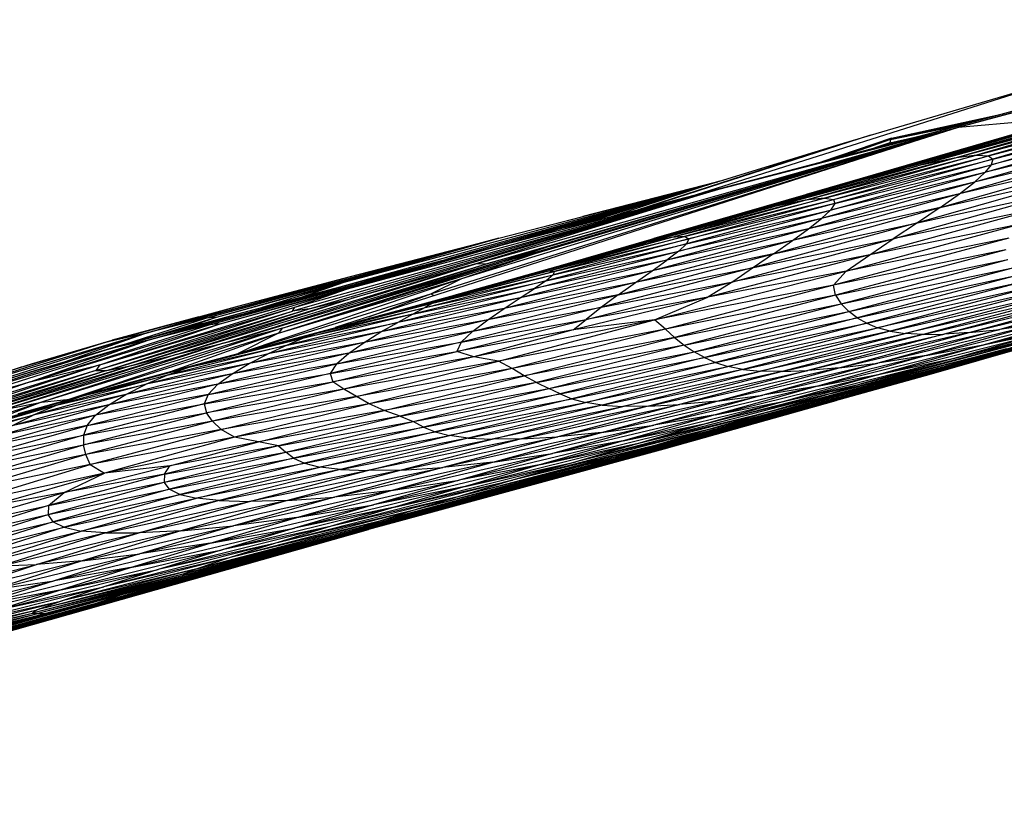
# Paper-space layout '_Izquierda' of a CAD drawing. Header units: millimetres. Extents: x -138 to 1808, y -70 to 65.
# Tile 4 of 21: x -104 to -66, y -69 to -38. Entities that reach past the tile are written whole.
import ezdxf

# ---------------------------------------------------------------- set-up
doc = ezdxf.new("R2010")
doc.units = ezdxf.units.MM

psp = doc.layouts.new('_Izquierda')

# ---------------------------------------------------------------- linework, layer by layer
at = {"color": 7, "linetype": 'Continuous', "lineweight": 25}
for p, q in [((-67.71, -42.104), (-52.537, -37.919)), ((-67.566, -42.006), (-52.537, -37.919)), ((-67.71, -42.104), (-53.085, -38.111)), ((-68.356, -43.202), (-56.958, -39.945)), ((-77.904, -44.72), (-63.928, -40.289)), ((-71.137, -42.404), (-63.928, -40.289)), ((-59.645, -40.675), (-73.641, -44.721)), ((-72.014, -52.53), (-30.799, -40.75)), ((-71.999, -52.507), (-30.907, -40.772)), ((-71.281, -52.338), (-30.693, -40.728)), ((-30.605, -40.71), (-70.679, -52.18)), ((-70.211, -52.059), (-30.525, -40.694)), ((-70.136, -51.964), (-30.972, -40.785)), ((-69.846, -51.969), (-30.443, -40.678)), ((-69.606, -51.916), (-30.344, -40.657)), ((-68.764, -51.697), (-30.212, -40.631)), ((-68.356, -43.202), (-59.645, -40.675)), ((-68.015, -51.35), (-31.031, -40.797)), ((-30.202, -40.629), (-67.181, -51.244)), ((-67.885, -43.301), (-60.517, -41.313)), ((-60.517, -41.313), (-67.017, -43.185)), ((-67.017, -43.185), (-60.032, -41.332)), ((-60.032, -41.332), (-66.551, -43.209)), ((-63.208, -41.694), (-73.641, -44.721)), ((-71.477, -44.149), (-62.8, -41.727)), ((-70.324, -42.531), (-65.989, -41.577)), ((-61.386, -41.429), (-69.303, -43.6)), ((-62.8, -41.727), (-69.303, -43.6)), ((-67.885, -43.301), (-61.386, -41.429)), ((-67.71, -42.104), (-63.208, -41.694)), ((-66.551, -43.209), (-59.842, -41.452)), ((-66.443, -43.566), (-59.861, -41.656)), ((-59.842, -41.452), (-66.384, -43.343)), ((-66.384, -43.343), (-59.861, -41.656)), ((-67.71, -42.104), (-91.975, -49.897)), ((-88.249, -48.587), (-67.71, -42.104)), ((-87.044, -47.985), (-67.71, -42.104)), ((-86.494, -47.417), (-67.71, -42.104)), ((-86.123, -47.434), (-67.71, -42.104)), ((-85.391, -47.327), (-67.71, -42.104)), ((-84.194, -47.016), (-67.71, -42.104)), ((-83.704, -46.758), (-67.71, -42.104)), ((-77.044, -44.507), (-67.566, -42.006)), ((-77.044, -44.507), (-67.71, -42.104)), ((-75.05, -43.979), (-67.566, -42.006)), ((-70.366, -42.574), (-67.036, -41.862)), ((-70.366, -42.574), (-67.645, -42.027)), ((-70.324, -42.531), (-66.734, -41.78)), ((-67.71, -42.104), (-67.566, -42.006)), ((-60.029, -41.932), (-66.687, -43.867)), ((-60.029, -41.932), (-66.443, -43.566)), ((-71.137, -42.404), (-79.93, -45.246)), ((-74.723, -45.041), (-64.997, -42.28)), ((-72.321, -42.762), (-71.137, -42.404)), ((-71.477, -44.149), (-64.997, -42.28)), ((-70.381, -42.705), (-69.418, -42.494)), ((-68.356, -43.202), (-64.997, -42.28)), ((-60.33, -42.278), (-67.096, -44.243)), ((-60.33, -42.278), (-66.687, -43.867)), ((-80.212, -45.32), (-72.321, -42.762)), ((-77.017, -44.202), (-72.321, -42.762)), ((-70.324, -42.531), (-73.037, -43.449)), ((-70.324, -42.531), (-72.889, -43.409)), ((-70.366, -42.574), (-72.646, -43.345)), ((-70.366, -42.574), (-72.2, -43.228)), ((-70.381, -42.705), (-70.969, -42.903)), ((-70.381, -42.705), (-70.827, -42.866)), ((-70.381, -42.705), (-70.384, -42.749)), ((-70.381, -42.705), (-69.683, -42.564)), ((-70.366, -42.574), (-70.381, -42.705)), ((-70.324, -42.531), (-70.366, -42.574)), ((-60.785, -42.702), (-67.673, -44.696)), ((-60.785, -42.702), (-67.096, -44.243)), ((-68.356, -43.202), (-79.564, -46.432)), ((-74.723, -45.041), (-68.356, -43.202)), ((-73.677, -44.94), (-67.017, -43.185)), ((-68.356, -43.202), (-73.641, -44.721)), ((-67.017, -43.185), (-72.934, -44.856)), ((-72.934, -44.856), (-66.551, -43.209)), ((-72.58, -44.908), (-66.551, -43.209)), ((-68.422, -45.226), (-61.457, -43.225)), ((-67.017, -43.185), (-67.885, -43.301)), ((-61.457, -43.225), (-67.673, -44.696)), ((-67.017, -43.185), (-66.551, -43.209)), ((-66.551, -43.209), (-66.384, -43.343)), ((-76.848, -45.685), (-69.303, -43.6)), ((-67.885, -43.301), (-74.928, -45.2)), ((-69.303, -43.6), (-74.928, -45.2)), ((-73.677, -44.94), (-67.885, -43.301)), ((-72.691, -45.322), (-66.443, -43.566)), ((-72.58, -44.908), (-66.384, -43.343)), ((-66.384, -43.343), (-72.521, -45.07)), ((-72.521, -45.07), (-66.443, -43.566)), ((-71.477, -44.149), (-69.303, -43.6)), ((-67.885, -43.301), (-69.303, -43.6)), ((-66.443, -43.566), (-66.687, -43.867)), ((-66.384, -43.343), (-66.443, -43.566)), ((-82.196, -45.835), (-75.05, -43.979)), ((-77.044, -44.507), (-75.05, -43.979)), ((-66.687, -43.867), (-73.043, -45.651)), ((-66.687, -43.867), (-72.691, -45.322)), ((-62.397, -43.86), (-69.315, -45.821)), ((-68.422, -45.226), (-62.397, -43.86)), ((-67.096, -44.243), (-66.687, -43.867)), ((-91.691, -48.289), (-77.182, -44.248)), ((-91.623, -48.125), (-77.182, -44.248)), ((-77.182, -44.248), (-87.668, -47.248)), ((-85.778, -46.759), (-77.182, -44.248)), ((-85.6, -46.419), (-77.182, -44.248)), ((-84.545, -46.441), (-77.182, -44.248)), ((-77.182, -44.248), (-83.047, -46.054)), ((-82.334, -45.576), (-76.871, -44.158)), ((-77.182, -44.248), (-82.334, -45.576)), ((-77.017, -44.202), (-81.887, -45.726)), ((-77.017, -44.202), (-81.235, -45.585)), ((-79.655, -46.461), (-71.477, -44.149)), ((-77.182, -44.248), (-77.072, -44.219)), ((-77.182, -44.248), (-77.07, -44.219)), ((-77.182, -44.248), (-77.085, -44.223)), ((-76.848, -45.685), (-71.477, -44.149)), ((-74.723, -45.041), (-71.477, -44.149)), ((-67.096, -44.243), (-73.548, -46.049)), ((-67.096, -44.243), (-73.043, -45.651)), ((-67.673, -44.696), (-67.096, -44.243)), ((-77.044, -44.507), (-93.628, -49.251)), ((-93.535, -49.099), (-77.044, -44.507)), ((-92.987, -49.164), (-77.044, -44.507)), ((-91.485, -48.384), (-77.044, -44.507)), ((-91.349, -48.767), (-77.044, -44.507)), ((-77.044, -44.507), (-86.494, -47.417)), ((-85.462, -46.678), (-77.044, -44.507)), ((-77.044, -44.507), (-82.196, -45.835)), ((-79.564, -46.432), (-73.641, -44.721)), ((-67.673, -44.696), (-74.18, -46.509)), ((-67.673, -44.696), (-73.548, -46.049)), ((-70.26, -46.445), (-63.562, -44.577)), ((-69.315, -45.821), (-63.562, -44.577)), ((-68.422, -45.226), (-67.673, -44.696)), ((-81.44, -46.987), (-74.928, -45.2)), ((-73.677, -44.94), (-79.894, -46.592)), ((-74.928, -45.2), (-79.894, -46.592)), ((-79.655, -46.461), (-74.723, -45.041)), ((-74.723, -45.041), (-79.564, -46.432)), ((-78.914, -46.393), (-72.934, -44.856)), ((-78.914, -46.393), (-73.677, -44.94)), ((-72.934, -44.856), (-78.383, -46.355)), ((-78.383, -46.355), (-72.58, -44.908)), ((-72.521, -45.07), (-78.299, -46.643)), ((-78.205, -46.447), (-72.58, -44.908)), ((-72.521, -45.07), (-78.205, -46.447)), ((-76.848, -45.685), (-74.928, -45.2)), ((-73.677, -44.94), (-74.928, -45.2)), ((-72.934, -44.856), (-73.677, -44.94)), ((-72.934, -44.856), (-72.58, -44.908)), ((-72.521, -45.07), (-72.691, -45.322)), ((-72.58, -44.908), (-72.521, -45.07)), ((-85.6, -46.419), (-82.334, -45.576)), ((-78.603, -46.925), (-72.691, -45.322)), ((-78.299, -46.643), (-72.691, -45.322)), ((-74.911, -47.02), (-68.422, -45.226)), ((-68.422, -45.226), (-74.18, -46.509)), ((-72.691, -45.322), (-73.043, -45.651)), ((-64.655, -45.28), (-71.167, -47.066)), ((-64.655, -45.28), (-70.26, -46.445)), ((-68.422, -45.226), (-69.315, -45.821)), ((-85.462, -46.678), (-82.196, -45.835)), ((-83.691, -47.619), (-76.848, -45.685)), ((-81.887, -45.726), (-82.403, -45.888)), ((-81.887, -45.726), (-82.281, -45.857)), ((-81.44, -46.987), (-76.848, -45.685)), ((-79.655, -46.461), (-76.848, -45.685)), ((-73.043, -45.651), (-79.064, -47.276)), ((-73.043, -45.651), (-78.603, -46.925)), ((-69.315, -45.821), (-75.695, -47.563)), ((-74.911, -47.02), (-69.315, -45.821)), ((-73.548, -46.049), (-73.043, -45.651)), ((-72.087, -47.698), (-65.374, -45.888)), ((-65.374, -45.888), (-71.167, -47.066)), ((-69.315, -45.821), (-70.26, -46.445)), ((-83.711, -47.697), (-78.383, -46.355)), ((-78.383, -46.355), (-83.446, -47.71)), ((-73.548, -46.049), (-79.639, -47.685)), ((-73.548, -46.049), (-79.064, -47.276)), ((-78.383, -46.355), (-78.914, -46.393)), ((-78.383, -46.355), (-78.205, -46.447)), ((-74.18, -46.509), (-73.548, -46.049)), ((-85.6, -46.419), (-99.383, -50.125)), ((-85.462, -46.678), (-99.245, -50.384)), ((-97.005, -49.533), (-85.6, -46.419)), ((-96.867, -49.792), (-85.462, -46.678)), ((-96.582, -49.495), (-85.6, -46.419)), ((-96.444, -49.754), (-85.462, -46.678)), ((-91.623, -48.125), (-85.6, -46.419)), ((-91.485, -48.384), (-85.462, -46.678)), ((-91.372, -47.91), (-85.6, -46.419)), ((-91.235, -48.169), (-85.462, -46.678)), ((-85.475, -48.121), (-79.894, -46.592)), ((-78.914, -46.393), (-84.36, -47.826)), ((-79.894, -46.592), (-84.36, -47.826)), ((-78.299, -46.643), (-83.764, -48.071)), ((-83.711, -47.697), (-78.914, -46.393)), ((-83.691, -47.619), (-79.655, -46.461)), ((-78.205, -46.447), (-83.488, -47.842)), ((-83.488, -47.842), (-78.299, -46.643)), ((-83.446, -47.71), (-78.205, -46.447)), ((-81.44, -46.987), (-79.894, -46.592)), ((-80.838, -46.801), (-79.564, -46.432)), ((-74.18, -46.509), (-80.286, -48.137)), ((-78.914, -46.393), (-79.894, -46.592)), ((-74.18, -46.509), (-79.639, -47.685)), ((-78.299, -46.643), (-78.603, -46.925)), ((-78.205, -46.447), (-78.299, -46.643)), ((-76.502, -48.12), (-70.26, -46.445)), ((-75.695, -47.563), (-70.26, -46.445)), ((-74.911, -47.02), (-74.18, -46.509)), ((-65.756, -46.414), (-72.582, -48.242)), ((-65.756, -46.414), (-72.087, -47.698)), ((-71.167, -47.066), (-70.26, -46.445)), ((-94.169, -50.117), (-84.194, -47.016)), ((-94.033, -49.918), (-83.704, -46.758)), ((-87.044, -47.985), (-84.194, -47.016)), ((-83.704, -46.758), (-86.123, -47.434)), ((-85.475, -48.121), (-81.44, -46.987)), ((-85.391, -47.327), (-83.704, -46.758)), ((-84.194, -47.016), (-85.391, -47.327)), ((-84.212, -48.377), (-78.603, -46.925)), ((-83.764, -48.071), (-78.603, -46.925)), ((-83.691, -47.619), (-81.44, -46.987)), ((-80.958, -48.616), (-74.911, -47.02)), ((-74.911, -47.02), (-80.286, -48.137)), ((-78.603, -46.925), (-79.064, -47.276)), ((-71.167, -47.066), (-77.471, -48.716)), ((-71.167, -47.066), (-76.502, -48.12)), ((-74.911, -47.02), (-75.695, -47.563)), ((-65.875, -46.866), (-72.582, -48.242)), ((-65.875, -46.866), (-72.501, -48.64)), ((-72.087, -47.698), (-71.167, -47.066)), ((-98.106, -50.93), (-86.494, -47.417)), ((-96.28, -50.486), (-86.494, -47.417)), ((-96.28, -50.486), (-86.123, -47.434)), ((-94.169, -50.117), (-85.391, -47.327)), ((-94.033, -49.918), (-85.391, -47.327)), ((-94.033, -49.918), (-86.123, -47.434)), ((-86.494, -47.417), (-91.349, -48.767)), ((-86.123, -47.434), (-86.494, -47.417)), ((-79.064, -47.276), (-84.774, -48.742)), ((-79.064, -47.276), (-84.212, -48.377)), ((-79.639, -47.685), (-79.064, -47.276)), ((-72.501, -48.64), (-65.789, -47.243)), ((-72.276, -48.975), (-65.789, -47.243)), ((-88.469, -49.114), (-83.488, -47.842)), ((-83.711, -47.697), (-88.434, -48.94)), ((-84.36, -47.826), (-88.434, -48.94)), ((-83.446, -47.71), (-88.183, -48.946)), ((-88.183, -48.946), (-83.488, -47.842)), ((-88.149, -48.883), (-83.711, -47.697)), ((-88.149, -48.883), (-83.446, -47.71)), ((-85.475, -48.121), (-84.36, -47.826)), ((-79.639, -47.685), (-85.398, -49.152)), ((-79.639, -47.685), (-84.774, -48.742)), ((-83.711, -47.697), (-84.36, -47.826)), ((-83.879, -47.672), (-83.691, -47.619)), ((-83.488, -47.842), (-83.764, -48.071)), ((-83.446, -47.71), (-83.711, -47.697)), ((-83.446, -47.71), (-83.488, -47.842)), ((-75.695, -47.563), (-81.608, -49.104)), ((-80.958, -48.616), (-75.695, -47.563)), ((-80.286, -48.137), (-79.639, -47.685)), ((-79.548, -49.598), (-72.087, -47.698)), ((-72.087, -47.698), (-77.471, -48.716)), ((-75.695, -47.563), (-76.502, -48.12)), ((-72.582, -48.242), (-72.087, -47.698)), ((-72.276, -48.975), (-65.602, -47.565)), ((-71.986, -49.265), (-65.602, -47.565)), ((-71.986, -49.265), (-65.355, -47.843)), ((-65.355, -47.843), (-71.655, -49.515)), ((-99.383, -50.125), (-91.372, -47.91)), ((-99.245, -50.384), (-91.235, -48.169)), ((-96.582, -49.495), (-91.623, -48.125)), ((-95.703, -49.044), (-91.372, -47.91)), ((-95.618, -50.869), (-87.044, -47.985)), ((-95.565, -49.303), (-91.235, -48.169)), ((-94.797, -49.102), (-91.623, -48.125)), ((-94.169, -50.117), (-87.044, -47.985)), ((-93.294, -48.708), (-91.623, -48.125)), ((-83.764, -48.071), (-88.942, -49.369)), ((-88.469, -49.114), (-83.764, -48.071)), ((-88.249, -48.587), (-87.044, -47.985)), ((-87.338, -48.64), (-85.475, -48.121)), ((-80.286, -48.137), (-86.03, -49.588)), ((-80.286, -48.137), (-85.398, -49.152)), ((-83.764, -48.071), (-84.212, -48.377)), ((-82.202, -49.577), (-76.502, -48.12)), ((-81.608, -49.104), (-76.502, -48.12)), ((-80.958, -48.616), (-80.286, -48.137)), ((-72.582, -48.242), (-79.548, -49.598)), ((-72.582, -48.242), (-79.112, -49.959)), ((-76.502, -48.12), (-77.471, -48.716)), ((-72.501, -48.64), (-72.582, -48.242)), ((-71.655, -49.515), (-65.062, -48.08)), ((-65.062, -48.08), (-71.286, -49.729)), ((-101.126, -51.35), (-91.485, -48.384)), ((-96.444, -49.754), (-91.485, -48.384)), ((-95.509, -50.84), (-88.249, -48.587)), ((-93.535, -49.099), (-91.485, -48.384)), ((-90.66, -49.475), (-88.249, -48.587)), ((-84.212, -48.377), (-89.536, -49.692)), ((-88.942, -49.369), (-84.212, -48.377)), ((-88.126, -48.661), (-88.249, -48.587)), ((-86.611, -50.032), (-80.958, -48.616)), ((-80.958, -48.616), (-86.03, -49.588)), ((-84.774, -48.742), (-84.212, -48.377)), ((-80.958, -48.616), (-81.608, -49.104)), ((-72.501, -48.64), (-79.112, -49.959)), ((-72.501, -48.64), (-78.761, -50.285)), ((-72.501, -48.64), (-72.276, -48.975)), ((-71.286, -49.729), (-64.72, -48.277)), ((-70.866, -49.904), (-64.72, -48.277)), ((-64.318, -48.432), (-70.866, -49.904)), ((-64.318, -48.432), (-70.375, -50.035)), ((-70.375, -50.035), (-63.841, -48.542)), ((-69.791, -50.121), (-63.841, -48.542)), ((-63.276, -48.608), (-69.791, -50.121)), ((-63.276, -48.608), (-69.095, -50.159)), ((-69.095, -50.159), (-62.617, -48.629)), ((-61.858, -48.609), (-68.272, -50.148)), ((-62.617, -48.629), (-68.272, -50.148)), ((-67.296, -50.087), (-60.982, -48.549)), ((-67.296, -50.087), (-61.858, -48.609)), ((-59.919, -48.433), (-66.112, -49.965)), ((-60.982, -48.549), (-66.112, -49.965)), ((-99.888, -51.368), (-91.349, -48.767)), ((-98.106, -50.93), (-91.349, -48.767)), ((-92.987, -49.164), (-91.349, -48.767)), ((-88.183, -48.946), (-92.629, -50.093)), ((-92.281, -49.978), (-88.149, -48.883)), ((-92.281, -49.978), (-88.183, -48.946)), ((-88.434, -48.94), (-91.165, -49.682)), ((-84.774, -48.742), (-90.191, -50.065)), ((-84.774, -48.742), (-89.536, -49.692)), ((-88.183, -48.946), (-88.469, -49.114)), ((-88.149, -48.883), (-88.434, -48.94)), ((-88.183, -48.946), (-88.149, -48.883)), ((-85.398, -49.152), (-84.774, -48.742)), ((-77.471, -48.716), (-82.71, -49.988)), ((-77.471, -48.716), (-82.202, -49.577)), ((-79.548, -49.598), (-77.471, -48.716)), ((-78.761, -50.285), (-72.276, -48.975)), ((-78.394, -50.577), (-72.276, -48.975)), ((-72.276, -48.975), (-71.986, -49.265)), ((-66.624, -50.543), (-59.303, -48.682)), ((-101.285, -51.569), (-93.535, -49.099)), ((-101.285, -51.569), (-93.628, -49.251)), ((-101.126, -51.35), (-93.535, -49.099)), ((-100.984, -50.49), (-95.703, -49.044)), ((-100.856, -51.559), (-92.987, -49.164)), ((-100.856, -51.559), (-93.628, -49.251)), ((-100.846, -50.748), (-95.565, -49.303)), ((-99.888, -51.368), (-92.987, -49.164)), ((-99.383, -50.125), (-95.703, -49.044)), ((-99.245, -50.384), (-95.565, -49.303)), ((-88.942, -49.369), (-93.844, -50.574)), ((-93.628, -49.251), (-93.535, -49.099)), ((-92.987, -49.164), (-93.628, -49.251)), ((-93.172, -50.296), (-88.469, -49.114)), ((-88.942, -49.369), (-93.172, -50.296)), ((-92.629, -50.093), (-88.469, -49.114)), ((-85.398, -49.152), (-90.846, -50.47)), ((-85.398, -49.152), (-90.191, -50.065)), ((-88.942, -49.369), (-89.536, -49.692)), ((-88.469, -49.114), (-88.942, -49.369)), ((-81.608, -49.104), (-87.066, -50.46)), ((-86.611, -50.032), (-81.608, -49.104)), ((-86.03, -49.588), (-85.398, -49.152)), ((-81.608, -49.104), (-82.202, -49.577)), ((-78.394, -50.577), (-71.986, -49.265)), ((-78.004, -50.835), (-71.986, -49.265)), ((-71.655, -49.515), (-71.986, -49.265)), ((-68.979, -50.984), (-62.466, -49.357)), ((-67.755, -51.053), (-60.158, -49.081)), ((-62.466, -49.357), (-66.624, -50.543)), ((-103.833, -52.003), (-96.444, -49.754)), ((-103.833, -52.003), (-96.867, -49.792)), ((-101.126, -51.35), (-96.444, -49.754)), ((-97.27, -49.473), (-100.649, -50.386)), ((-97.132, -49.732), (-100.512, -50.645)), ((-100.484, -50.638), (-97.005, -49.533)), ((-97.005, -49.533), (-99.383, -50.125)), ((-96.867, -49.792), (-99.245, -50.384)), ((-99.165, -50.281), (-96.582, -49.495)), ((-97.831, -49.921), (-96.582, -49.495)), ((-96.582, -49.495), (-97.005, -49.533)), ((-96.444, -49.754), (-96.867, -49.792)), ((-89.536, -49.692), (-94.579, -50.911)), ((-93.844, -50.574), (-89.536, -49.692)), ((-86.03, -49.588), (-91.441, -50.889)), ((-86.03, -49.588), (-90.846, -50.47)), ((-90.191, -50.065), (-89.536, -49.692)), ((-87.24, -50.828), (-82.202, -49.577)), ((-87.066, -50.46), (-82.202, -49.577)), ((-86.611, -50.032), (-86.03, -49.588)), ((-79.548, -49.598), (-86.575, -51.027)), ((-85.617, -51.202), (-79.548, -49.598)), ((-82.71, -49.988), (-82.202, -49.577)), ((-79.548, -49.598), (-82.71, -49.988)), ((-79.112, -49.959), (-79.548, -49.598)), ((-78.004, -50.835), (-71.655, -49.515)), ((-71.655, -49.515), (-77.599, -51.062)), ((-77.599, -51.062), (-71.286, -49.729)), ((-71.286, -49.729), (-77.169, -51.257)), ((-71.655, -49.515), (-71.286, -49.729)), ((-71.286, -49.729), (-70.866, -49.904)), ((-64.594, -49.747), (-70.858, -51.279)), ((-64.594, -49.747), (-68.979, -50.984)), ((-64.594, -49.747), (-66.112, -49.965)), ((-108.668, -53.086), (-99.383, -50.125)), ((-107.716, -52.611), (-99.383, -50.125)), ((-94.033, -49.918), (-103.397, -52.802)), ((-102.502, -51.226), (-99.383, -50.125)), ((-94.033, -49.918), (-102.294, -52.676)), ((-94.169, -50.117), (-102.294, -52.676)), ((-99.383, -50.125), (-100.984, -50.49)), ((-94.169, -50.117), (-98.311, -51.59)), ((-92.629, -50.093), (-96.801, -51.182)), ((-96.28, -50.486), (-94.033, -49.918)), ((-96.137, -51.007), (-92.281, -49.978)), ((-96.137, -51.007), (-92.629, -50.093)), ((-94.169, -50.117), (-95.745, -50.902)), ((-90.191, -50.065), (-95.311, -51.291)), ((-90.191, -50.065), (-94.579, -50.911)), ((-94.033, -49.918), (-94.169, -50.117)), ((-92.629, -50.093), (-93.172, -50.296)), ((-92.629, -50.093), (-92.281, -49.978)), ((-91.912, -51.302), (-86.611, -50.032)), ((-86.611, -50.032), (-91.441, -50.889)), ((-90.846, -50.47), (-90.191, -50.065)), ((-82.71, -49.988), (-87.24, -50.828)), ((-86.611, -50.032), (-87.066, -50.46)), ((-82.71, -49.988), (-86.575, -51.027)), ((-79.112, -49.959), (-85.617, -51.202)), ((-79.112, -49.959), (-85.082, -51.49)), ((-78.761, -50.285), (-79.112, -49.959)), ((-77.169, -51.257), (-70.866, -49.904)), ((-76.685, -51.414), (-70.866, -49.904)), ((-70.375, -50.035), (-76.685, -51.414)), ((-70.375, -50.035), (-76.112, -51.527)), ((-76.112, -51.527), (-69.791, -50.121)), ((-75.419, -51.592), (-69.791, -50.121)), ((-69.095, -50.159), (-75.419, -51.592)), ((-74.582, -51.605), (-68.272, -50.148)), ((-69.095, -50.159), (-74.582, -51.605)), ((-67.296, -50.087), (-73.574, -51.564)), ((-68.272, -50.148), (-73.574, -51.564)), ((-63.534, -50.03), (-72.673, -52.464)), ((-72.355, -51.462), (-66.112, -49.965)), ((-72.355, -51.462), (-67.296, -50.087)), ((-71.5, -52.083), (-63.534, -50.03)), ((-70.375, -50.035), (-70.866, -49.904)), ((-66.112, -49.965), (-70.858, -51.279)), ((-70.715, -51.696), (-63.97, -49.989)), ((-70.375, -50.035), (-69.791, -50.121)), ((-69.095, -50.159), (-69.791, -50.121)), ((-69.095, -50.159), (-68.272, -50.148)), ((-67.296, -50.087), (-68.272, -50.148)), ((-63.97, -49.989), (-67.755, -51.053)), ((-67.755, -51.053), (-63.534, -50.03)), ((-67.296, -50.087), (-66.112, -49.965)), ((-66.624, -50.543), (-63.97, -49.989)), ((-108.53, -53.345), (-99.245, -50.384)), ((-107.716, -52.611), (-100.984, -50.49)), ((-107.578, -52.87), (-99.245, -50.384)), ((-96.28, -50.486), (-104.789, -53.073)), ((-104.191, -51.43), (-100.649, -50.386)), ((-104.191, -51.43), (-100.984, -50.49)), ((-103.833, -52.003), (-99.245, -50.384)), ((-103.793, -51.304), (-100.649, -50.386)), ((-96.28, -50.486), (-103.397, -52.802)), ((-100.984, -50.49), (-100.649, -50.386)), ((-99.245, -50.384), (-100.846, -50.748)), ((-93.844, -50.574), (-98.461, -51.737)), ((-98.106, -50.93), (-96.28, -50.486)), ((-93.172, -50.296), (-97.598, -51.428)), ((-97.598, -51.428), (-93.844, -50.574)), ((-96.801, -51.182), (-93.172, -50.296)), ((-90.846, -50.47), (-95.981, -51.694)), ((-90.846, -50.47), (-95.311, -51.291)), ((-93.844, -50.574), (-94.579, -50.911)), ((-93.172, -50.296), (-93.844, -50.574)), ((-87.066, -50.46), (-92.166, -51.685)), ((-91.912, -51.302), (-87.066, -50.46)), ((-91.441, -50.889), (-90.846, -50.47)), ((-87.066, -50.46), (-87.24, -50.828)), ((-78.761, -50.285), (-85.082, -51.49)), ((-84.615, -51.777), (-78.761, -50.285)), ((-78.761, -50.285), (-78.394, -50.577)), ((-73.204, -52.173), (-66.624, -50.543)), ((-66.624, -50.543), (-70.715, -51.696)), ((-68.979, -50.984), (-66.624, -50.543)), ((-63.979, -50.327), (-67.181, -51.244)), ((-107.578, -52.87), (-100.846, -50.748)), ((-98.106, -50.93), (-106.02, -53.33)), ((-98.106, -50.93), (-104.789, -53.073)), ((-104.053, -51.689), (-100.512, -50.645)), ((-104.053, -51.689), (-100.846, -50.748)), ((-103.655, -51.562), (-100.512, -50.645)), ((-100.846, -50.748), (-100.512, -50.645)), ((-99.888, -51.368), (-98.106, -50.93)), ((-94.579, -50.911), (-99.319, -52.097)), ((-98.461, -51.737), (-94.579, -50.911)), ((-91.441, -50.889), (-96.533, -52.101)), ((-91.441, -50.889), (-95.981, -51.694)), ((-95.311, -51.291), (-94.579, -50.911)), ((-92.166, -51.685), (-87.24, -50.828)), ((-92.065, -52.008), (-87.24, -50.828)), ((-91.912, -51.302), (-91.441, -50.889)), ((-86.575, -51.027), (-87.24, -50.828)), ((-78.394, -50.577), (-84.615, -51.777)), ((-78.394, -50.577), (-84.131, -52.035)), ((-84.131, -52.035), (-78.004, -50.835)), ((-83.657, -52.266), (-78.004, -50.835)), ((-78.394, -50.577), (-78.004, -50.835)), ((-77.599, -51.062), (-78.004, -50.835)), ((-65.849, -50.72), (-74.986, -53.147)), ((-72.673, -52.464), (-65.849, -50.72)), ((-65.849, -50.72), (-68.015, -51.35)), ((-106.692, -52.215), (-103.793, -51.304)), ((-105.775, -51.922), (-103.793, -51.304)), ((-104.191, -51.43), (-103.793, -51.304)), ((-96.801, -51.182), (-100.697, -52.234)), ((-95.311, -51.291), (-100.111, -52.492)), ((-95.311, -51.291), (-99.319, -52.097)), ((-96.801, -51.182), (-97.598, -51.428)), ((-96.91, -52.497), (-91.912, -51.302)), ((-96.801, -51.182), (-96.137, -51.007)), ((-91.912, -51.302), (-96.533, -52.101)), ((-95.981, -51.694), (-95.311, -51.291)), ((-91.912, -51.302), (-92.166, -51.685)), ((-86.575, -51.027), (-92.065, -52.008)), ((-86.575, -51.027), (-91.638, -52.286)), ((-85.617, -51.202), (-91.638, -52.286)), ((-91.138, -52.57), (-85.617, -51.202)), ((-85.617, -51.202), (-86.575, -51.027)), ((-85.082, -51.49), (-85.617, -51.202)), ((-83.657, -52.266), (-77.599, -51.062)), ((-77.599, -51.062), (-83.212, -52.477)), ((-83.212, -52.477), (-77.169, -51.257)), ((-77.169, -51.257), (-82.755, -52.662)), ((-77.599, -51.062), (-77.169, -51.257)), ((-77.169, -51.257), (-76.685, -51.414)), ((-77.108, -52.753), (-70.858, -51.279)), ((-68.979, -50.984), (-75.334, -52.521)), ((-70.858, -51.279), (-75.334, -52.521)), ((-74.423, -52.738), (-67.755, -51.053)), ((-68.979, -50.984), (-73.204, -52.173)), ((-72.355, -51.462), (-70.858, -51.279)), ((-67.755, -51.053), (-71.5, -52.083)), ((-68.979, -50.984), (-70.858, -51.279)), ((-70.715, -51.696), (-67.755, -51.053)), ((-67.181, -51.244), (-67.624, -51.37)), ((-101.126, -51.35), (-109.415, -53.902)), ((-101.126, -51.35), (-108.222, -53.67)), ((-101.285, -51.569), (-108.222, -53.67)), ((-104.191, -51.43), (-107.716, -52.611)), ((-100.856, -51.559), (-107.643, -53.614)), ((-101.285, -51.569), (-107.643, -53.614)), ((-104.053, -51.689), (-107.578, -52.87)), ((-99.888, -51.368), (-106.979, -53.518)), ((-100.856, -51.559), (-106.979, -53.518)), ((-106.692, -52.215), (-104.191, -51.43)), ((-106.554, -52.474), (-103.655, -51.562)), ((-106.554, -52.474), (-104.053, -51.689)), ((-99.888, -51.368), (-106.02, -53.33)), ((-105.637, -52.181), (-103.655, -51.562)), ((-104.053, -51.689), (-103.655, -51.562)), ((-103.833, -52.003), (-101.126, -51.35)), ((-101.733, -52.541), (-97.598, -51.428)), ((-101.126, -51.35), (-101.285, -51.569)), ((-101.285, -51.569), (-100.856, -51.559)), ((-100.856, -51.559), (-99.888, -51.368)), ((-95.981, -51.694), (-100.782, -52.901)), ((-100.697, -52.234), (-97.598, -51.428)), ((-95.981, -51.694), (-100.111, -52.492)), ((-97.598, -51.428), (-98.461, -51.737)), ((-92.166, -51.685), (-97.063, -52.865)), ((-96.91, -52.497), (-92.166, -51.685)), ((-96.533, -52.101), (-95.981, -51.694)), ((-92.166, -51.685), (-92.065, -52.008)), ((-85.082, -51.49), (-91.138, -52.57)), ((-85.082, -51.49), (-90.647, -52.864)), ((-84.615, -51.777), (-85.082, -51.49)), ((-82.755, -52.662), (-76.685, -51.414)), ((-82.225, -52.809), (-76.685, -51.414)), ((-76.112, -51.527), (-82.225, -52.809)), ((-76.112, -51.527), (-81.575, -52.91)), ((-81.575, -52.91), (-75.419, -51.592)), ((-80.77, -52.96), (-75.419, -51.592)), ((-74.582, -51.605), (-80.77, -52.96)), ((-79.78, -52.955), (-73.574, -51.564)), ((-74.582, -51.605), (-79.78, -52.955)), ((-79.314, -54.627), (-68.764, -51.697)), ((-72.355, -51.462), (-78.573, -52.89)), ((-73.574, -51.564), (-78.573, -52.89)), ((-77.386, -53.847), (-68.015, -51.35)), ((-77.178, -53.289), (-70.715, -51.696)), ((-77.108, -52.753), (-72.355, -51.462)), ((-76.112, -51.527), (-76.685, -51.414)), ((-76.112, -51.527), (-75.419, -51.592)), ((-74.582, -51.605), (-75.419, -51.592)), ((-74.986, -53.147), (-68.015, -51.35)), ((-74.582, -51.605), (-73.574, -51.564)), ((-70.715, -51.696), (-74.423, -52.738)), ((-72.355, -51.462), (-73.574, -51.564)), ((-73.204, -52.173), (-70.715, -51.696)), ((-68.015, -51.35), (-70.136, -51.964)), ((-69.606, -51.916), (-68.764, -51.697)), ((-103.833, -52.003), (-111.629, -54.456)), ((-103.833, -52.003), (-109.415, -53.902)), ((-108.53, -53.345), (-103.833, -52.003)), ((-99.319, -52.097), (-103.72, -53.298)), ((-98.461, -51.737), (-102.763, -52.9)), ((-102.763, -52.9), (-99.319, -52.097)), ((-101.733, -52.541), (-98.461, -51.737)), ((-96.533, -52.101), (-101.293, -53.308)), ((-96.533, -52.101), (-100.782, -52.901)), ((-100.111, -52.492), (-99.319, -52.097)), ((-98.461, -51.737), (-99.319, -52.097)), ((-97.063, -52.865), (-92.065, -52.008)), ((-96.982, -53.206), (-92.065, -52.008)), ((-96.91, -52.497), (-96.533, -52.101)), ((-91.638, -52.286), (-92.065, -52.008)), ((-84.615, -51.777), (-90.647, -52.864)), ((-90.062, -53.122), (-84.615, -51.777)), ((-84.131, -52.035), (-90.062, -53.122)), ((-84.131, -52.035), (-89.435, -53.34)), ((-84.131, -52.035), (-84.615, -51.777)), ((-84.131, -52.035), (-83.657, -52.266)), ((-82.261, -55.367), (-70.211, -52.059)), ((-81.637, -55.218), (-69.846, -51.969)), ((-70.211, -52.059), (-81.637, -55.218)), ((-80.928, -55.046), (-69.606, -51.916)), ((-69.846, -51.969), (-80.928, -55.046)), ((-70.136, -51.964), (-79.529, -54.476)), ((-79.314, -54.627), (-69.606, -51.916)), ((-77.436, -53.599), (-71.5, -52.083)), ((-77.386, -53.847), (-70.136, -51.964)), ((-74.423, -52.738), (-71.5, -52.083)), ((-71.5, -52.083), (-72.673, -52.464)), ((-70.136, -51.964), (-71.999, -52.507)), ((-70.679, -52.18), (-70.211, -52.059)), ((-70.211, -52.059), (-69.846, -51.969)), ((-69.846, -51.969), (-69.606, -51.916)), ((-100.697, -52.234), (-104.301, -53.253)), ((-100.697, -52.234), (-101.733, -52.541)), ((-91.638, -52.286), (-96.982, -53.206)), ((-91.638, -52.286), (-96.741, -53.535)), ((-91.138, -52.57), (-91.638, -52.286)), ((-89.435, -53.34), (-83.657, -52.266)), ((-88.932, -53.554), (-83.657, -52.266)), ((-88.932, -53.554), (-83.212, -52.477)), ((-83.212, -52.477), (-88.527, -53.767)), ((-83.212, -52.477), (-83.657, -52.266)), ((-83.212, -52.477), (-82.755, -52.662)), ((-70.679, -52.18), (-82.707, -55.463)), ((-82.707, -55.463), (-71.281, -52.338)), ((-70.679, -52.18), (-82.261, -55.367)), ((-82.192, -55.287), (-71.281, -52.338)), ((-80.181, -54.885), (-70.967, -52.309)), ((-72.673, -52.464), (-80.003, -54.351)), ((-73.204, -52.173), (-79.567, -53.697)), ((-72.673, -52.464), (-77.436, -53.599)), ((-73.204, -52.173), (-77.178, -53.289)), ((-73.204, -52.173), (-75.334, -52.521)), ((-72.673, -52.464), (-74.986, -53.147)), ((-72.014, -52.53), (-71.281, -52.338)), ((-71.281, -52.338), (-70.679, -52.18)), ((-103.397, -52.802), (-109.455, -54.752)), ((-103.397, -52.802), (-105.71, -53.669)), ((-105.549, -53.638), (-101.733, -52.541)), ((-104.789, -53.073), (-103.397, -52.802)), ((-100.111, -52.492), (-104.546, -53.717)), ((-104.301, -53.253), (-101.733, -52.541)), ((-100.111, -52.492), (-103.72, -53.298)), ((-103.397, -52.802), (-102.294, -52.676)), ((-101.733, -52.541), (-102.763, -52.9)), ((-102.294, -52.676), (-102.522, -52.75)), ((-102.294, -52.676), (-102.381, -52.71)), ((-102.294, -52.676), (-102.275, -52.68)), ((-97.063, -52.865), (-101.765, -54.081)), ((-101.62, -53.703), (-96.91, -52.497)), ((-101.62, -53.703), (-97.063, -52.865)), ((-96.91, -52.497), (-101.293, -53.308)), ((-100.782, -52.901), (-100.111, -52.492)), ((-96.91, -52.497), (-97.063, -52.865)), ((-97.063, -52.865), (-96.982, -53.206)), ((-91.138, -52.57), (-96.741, -53.535)), ((-96.406, -53.865), (-91.138, -52.57)), ((-90.647, -52.864), (-96.406, -53.865)), ((-90.647, -52.864), (-95.893, -54.163)), ((-90.647, -52.864), (-91.138, -52.57)), ((-90.062, -53.122), (-90.647, -52.864)), ((-88.527, -53.767), (-82.755, -52.662)), ((-82.755, -52.662), (-88.081, -53.954)), ((-88.081, -53.954), (-82.225, -52.809)), ((-87.518, -54.099), (-82.225, -52.809)), ((-77.108, -52.753), (-83.304, -54.142)), ((-82.755, -52.662), (-82.225, -52.809)), ((-81.575, -52.91), (-82.225, -52.809)), ((-82.192, -55.287), (-72.014, -52.53)), ((-81.6, -53.974), (-75.334, -52.521)), ((-81.6, -53.974), (-77.108, -52.753)), ((-71.999, -52.507), (-81.072, -54.94)), ((-81.072, -54.94), (-72.014, -52.53)), ((-80.769, -54.303), (-74.423, -52.738)), ((-75.334, -52.521), (-79.567, -53.697)), ((-79.529, -54.476), (-71.999, -52.507)), ((-79.163, -54.608), (-72.475, -52.73)), ((-77.108, -52.753), (-78.573, -52.89)), ((-74.423, -52.738), (-77.436, -53.599)), ((-77.178, -53.289), (-74.423, -52.738)), ((-77.108, -52.753), (-75.334, -52.521)), ((-71.999, -52.507), (-72.014, -52.53)), ((-102.763, -52.9), (-106.716, -54.058)), ((-102.763, -52.9), (-105.549, -53.638)), ((-100.782, -52.901), (-105.205, -54.139)), ((-100.782, -52.901), (-104.546, -53.717)), ((-102.763, -52.9), (-103.72, -53.298)), ((-101.766, -54.453), (-96.982, -53.206)), ((-101.765, -54.081), (-96.982, -53.206)), ((-101.293, -53.308), (-100.782, -52.901)), ((-96.741, -53.535), (-96.982, -53.206)), ((-90.062, -53.122), (-95.893, -54.163)), ((-94.956, -54.338), (-90.062, -53.122)), ((-89.435, -53.34), (-90.062, -53.122)), ((-81.575, -52.91), (-87.518, -54.099)), ((-81.575, -52.91), (-86.791, -54.195)), ((-86.791, -54.195), (-80.77, -52.96)), ((-79.78, -52.955), (-85.867, -54.238)), ((-85.867, -54.238), (-80.77, -52.96)), ((-84.715, -54.224), (-78.573, -52.89)), ((-79.78, -52.955), (-84.715, -54.224)), ((-78.573, -52.89), (-83.304, -54.142)), ((-74.986, -53.147), (-82.608, -55.113)), ((-81.575, -52.91), (-80.77, -52.96)), ((-79.78, -52.955), (-80.77, -52.96)), ((-80.003, -54.351), (-74.986, -53.147)), ((-79.78, -52.955), (-78.573, -52.89)), ((-74.986, -53.147), (-77.386, -53.847)), ((-103.72, -53.298), (-107.738, -54.498)), ((-106.716, -54.058), (-103.72, -53.298)), ((-101.293, -53.308), (-105.684, -54.554)), ((-101.293, -53.308), (-105.205, -54.139)), ((-104.546, -53.717), (-103.72, -53.298)), ((-96.741, -53.535), (-101.766, -54.453)), ((-96.741, -53.535), (-101.679, -54.832)), ((-101.62, -53.703), (-101.293, -53.308)), ((-96.406, -53.865), (-96.741, -53.535)), ((-89.435, -53.34), (-94.956, -54.338)), ((-89.435, -53.34), (-94.174, -54.496)), ((-94.174, -54.496), (-88.932, -53.554)), ((-93.884, -54.738), (-88.932, -53.554)), ((-89.435, -53.34), (-88.932, -53.554)), ((-88.527, -53.767), (-88.932, -53.554)), ((-83.966, -55.219), (-77.436, -53.599)), ((-77.178, -53.289), (-83.515, -54.798)), ((-77.178, -53.289), (-80.769, -54.303)), ((-80.769, -54.303), (-77.436, -53.599)), ((-77.436, -53.599), (-80.003, -54.351)), ((-77.178, -53.289), (-79.567, -53.697)), ((-105.993, -54.959), (-101.62, -53.703)), ((-101.62, -53.703), (-105.684, -54.554)), ((-101.62, -53.703), (-101.765, -54.081)), ((-96.406, -53.865), (-101.679, -54.832)), ((-101.504, -55.221), (-96.406, -53.865)), ((-95.893, -54.163), (-96.406, -53.865)), ((-93.884, -54.738), (-88.527, -53.767)), ((-88.527, -53.767), (-93.59, -54.973)), ((-93.59, -54.973), (-88.081, -53.954)), ((-88.081, -53.954), (-93.168, -55.17)), ((-88.527, -53.767), (-88.081, -53.954)), ((-88.081, -53.954), (-87.518, -54.099)), ((-81.6, -53.974), (-87.781, -55.336)), ((-85.832, -55.133), (-79.567, -53.697)), ((-85.832, -55.133), (-81.6, -53.974)), ((-77.386, -53.847), (-85.064, -55.835)), ((-79.567, -53.697), (-83.515, -54.798)), ((-81.6, -53.974), (-83.304, -54.142)), ((-77.386, -53.847), (-82.608, -55.113)), ((-81.6, -53.974), (-79.567, -53.697)), ((-77.386, -53.847), (-79.529, -54.476)), ((-79.163, -54.608), (-76.964, -53.992)), ((-76.964, -53.992), (-75.817, -53.668)), ((-101.765, -54.081), (-106.171, -55.361)), ((-105.993, -54.959), (-101.765, -54.081)), ((-101.765, -54.081), (-101.766, -54.453)), ((-95.893, -54.163), (-101.504, -55.221)), ((-95.893, -54.163), (-100.951, -55.553)), ((-94.956, -54.338), (-100.951, -55.553)), ((-98.398, -55.273), (-94.956, -54.338)), ((-94.956, -54.338), (-95.893, -54.163)), ((-94.174, -54.496), (-94.956, -54.338)), ((-93.168, -55.17), (-87.518, -54.099)), ((-92.571, -55.318), (-87.518, -54.099)), ((-86.791, -54.195), (-92.571, -55.318)), ((-86.791, -54.195), (-91.765, -55.414)), ((-91.765, -55.414), (-85.867, -54.238)), ((-84.715, -54.224), (-90.718, -55.455)), ((-90.718, -55.455), (-85.867, -54.238)), ((-89.4, -55.435), (-83.304, -54.142)), ((-84.715, -54.224), (-89.4, -55.435)), ((-83.304, -54.142), (-87.781, -55.336)), ((-86.791, -54.195), (-87.518, -54.099)), ((-80.769, -54.303), (-87.146, -55.824)), ((-86.908, -56.074), (-80.003, -54.351)), ((-86.791, -54.195), (-85.867, -54.238)), ((-84.715, -54.224), (-85.867, -54.238)), ((-84.715, -54.224), (-83.304, -54.142)), ((-80.769, -54.303), (-83.966, -55.219)), ((-83.966, -55.219), (-80.003, -54.351)), ((-80.769, -54.303), (-83.515, -54.798)), ((-80.003, -54.351), (-82.608, -55.113)), ((-106.279, -55.778), (-101.766, -54.453)), ((-106.171, -55.361), (-101.766, -54.453)), ((-101.679, -54.832), (-101.766, -54.453)), ((-98.628, -55.914), (-93.884, -54.738)), ((-94.174, -54.496), (-98.616, -55.599)), ((-98.616, -55.599), (-93.884, -54.738)), ((-94.174, -54.496), (-98.398, -55.273)), ((-94.174, -54.496), (-93.884, -54.738)), ((-93.59, -54.973), (-93.884, -54.738)), ((-89.462, -57.38), (-79.314, -54.627)), ((-79.314, -54.627), (-88.934, -57.266)), ((-87.88, -56.988), (-79.163, -54.608)), ((-79.529, -54.476), (-87.197, -56.472)), ((-79.529, -54.476), (-85.064, -55.835)), ((-79.529, -54.476), (-81.072, -54.94)), ((-80.928, -55.046), (-79.314, -54.627)), ((-80.181, -54.885), (-79.163, -54.608)), ((-79.314, -54.627), (-80.181, -54.885)), ((-101.679, -54.832), (-106.401, -56.235)), ((-101.679, -54.832), (-106.279, -55.778)), ((-101.504, -55.221), (-101.679, -54.832)), ((-98.628, -55.914), (-93.59, -54.973)), ((-93.59, -54.973), (-98.412, -56.177)), ((-98.412, -56.177), (-93.168, -55.17)), ((-93.168, -55.17), (-97.997, -56.384)), ((-93.59, -54.973), (-93.168, -55.17)), ((-93.168, -55.17), (-92.571, -55.318)), ((-85.832, -55.133), (-91.996, -56.487)), ((-90.143, -57.529), (-80.928, -55.046)), ((-89.788, -56.234), (-83.515, -54.798)), ((-89.788, -56.234), (-85.832, -55.133)), ((-89.664, -56.886), (-82.608, -55.113)), ((-80.928, -55.046), (-89.462, -57.38)), ((-81.072, -54.94), (-88.946, -57.007)), ((-88.934, -57.266), (-80.181, -54.885)), ((-87.88, -56.988), (-80.181, -54.885)), ((-85.832, -55.133), (-87.781, -55.336)), ((-81.072, -54.94), (-87.197, -56.472)), ((-83.515, -54.798), (-87.146, -55.824)), ((-86.908, -56.074), (-82.608, -55.113)), ((-85.832, -55.133), (-83.515, -54.798)), ((-82.608, -55.113), (-85.064, -55.835)), ((-81.072, -54.94), (-82.192, -55.287)), ((-81.637, -55.218), (-80.928, -55.046)), ((-106.707, -56.809), (-101.504, -55.221)), ((-100.951, -55.553), (-106.707, -56.809)), ((-101.504, -55.221), (-106.401, -56.235)), ((-105.503, -56.866), (-100.951, -55.553)), ((-102.517, -56.314), (-98.398, -55.273)), ((-102.517, -56.314), (-100.951, -55.553)), ((-101.504, -55.221), (-100.951, -55.553)), ((-98.398, -55.273), (-100.951, -55.553)), ((-98.616, -55.599), (-98.398, -55.273)), ((-97.997, -56.384), (-92.571, -55.318)), ((-97.363, -56.534), (-92.571, -55.318)), ((-91.765, -55.414), (-97.363, -56.534)), ((-91.765, -55.414), (-96.478, -56.626)), ((-96.478, -56.626), (-90.718, -55.455)), ((-89.4, -55.435), (-95.309, -56.657)), ((-95.309, -56.657), (-90.718, -55.455)), ((-93.825, -56.618), (-87.781, -55.336)), ((-89.4, -55.435), (-93.825, -56.618)), ((-91.765, -55.414), (-92.571, -55.318)), ((-87.781, -55.336), (-91.996, -56.487)), ((-91.765, -55.414), (-90.718, -55.455)), ((-90.939, -57.661), (-82.261, -55.367)), ((-82.707, -55.463), (-90.939, -57.661)), ((-90.738, -57.652), (-81.637, -55.218)), ((-82.261, -55.367), (-90.738, -57.652)), ((-89.4, -55.435), (-90.718, -55.455)), ((-83.966, -55.219), (-90.482, -56.785)), ((-82.192, -55.287), (-90.246, -57.419)), ((-82.707, -55.463), (-90.246, -57.419)), ((-81.637, -55.218), (-90.143, -57.529)), ((-89.4, -55.435), (-87.781, -55.336)), ((-82.192, -55.287), (-88.946, -57.007)), ((-83.966, -55.219), (-87.146, -55.824)), ((-83.966, -55.219), (-86.908, -56.074)), ((-82.192, -55.287), (-82.707, -55.463)), ((-82.707, -55.463), (-82.261, -55.367)), ((-82.261, -55.367), (-81.637, -55.218)), ((-103.141, -57.166), (-98.628, -55.914)), ((-98.616, -55.599), (-103.128, -56.814)), ((-103.128, -56.814), (-98.628, -55.914)), ((-98.616, -55.599), (-102.517, -56.314)), ((-98.616, -55.599), (-98.628, -55.914)), ((-98.412, -56.177), (-98.628, -55.914)), ((-93.456, -57.284), (-87.146, -55.824)), ((-85.064, -55.835), (-92.162, -57.634)), ((-87.146, -55.824), (-90.482, -56.785)), ((-89.788, -56.234), (-87.146, -55.824)), ((-89.664, -56.886), (-85.064, -55.835)), ((-85.064, -55.835), (-87.197, -56.472)), ((-107.448, -57.735), (-102.517, -56.314)), ((-102.517, -56.314), (-105.503, -56.866)), ((-103.141, -57.166), (-98.412, -56.177)), ((-103.128, -56.814), (-102.517, -56.314)), ((-98.412, -56.177), (-102.938, -57.448)), ((-98.412, -56.177), (-97.997, -56.384)), ((-89.788, -56.234), (-95.931, -57.609)), ((-86.908, -56.074), (-93.557, -57.692)), ((-93.456, -57.284), (-89.788, -56.234)), ((-89.788, -56.234), (-91.996, -56.487)), ((-86.908, -56.074), (-90.482, -56.785)), ((-86.908, -56.074), (-89.664, -56.886)), ((-102.938, -57.448), (-97.997, -56.384)), ((-97.997, -56.384), (-102.519, -57.663)), ((-102.519, -57.663), (-97.363, -56.534)), ((-101.849, -57.808), (-97.363, -56.534)), ((-96.478, -56.626), (-101.849, -57.808)), ((-96.478, -56.626), (-100.892, -57.88)), ((-100.892, -57.88), (-95.309, -56.657)), ((-93.825, -56.618), (-99.611, -57.879)), ((-99.611, -57.879), (-95.309, -56.657)), ((-97.997, -56.384), (-97.363, -56.534)), ((-97.97, -57.796), (-91.996, -56.487)), ((-93.825, -56.618), (-97.97, -57.796)), ((-96.478, -56.626), (-97.363, -56.534)), ((-96.478, -56.626), (-95.309, -56.657)), ((-91.996, -56.487), (-95.931, -57.609)), ((-93.825, -56.618), (-95.309, -56.657)), ((-87.197, -56.472), (-94.329, -58.298)), ((-93.825, -56.618), (-91.996, -56.487)), ((-87.197, -56.472), (-92.162, -57.634)), ((-87.197, -56.472), (-88.946, -57.007)), ((-107.448, -57.735), (-103.128, -56.814)), ((-103.128, -56.814), (-107.302, -58.111)), ((-103.128, -56.814), (-103.141, -57.166)), ((-96.838, -58.285), (-90.482, -56.785)), ((-89.664, -56.886), (-96.365, -58.539)), ((-88.946, -57.007), (-96.095, -58.856)), ((-95.391, -58.993), (-87.88, -56.988)), ((-88.946, -57.007), (-94.329, -58.298)), ((-90.482, -56.785), (-93.557, -57.692)), ((-89.664, -56.886), (-93.557, -57.692)), ((-93.456, -57.284), (-90.482, -56.785)), ((-89.664, -56.886), (-92.162, -57.634)), ((-88.946, -57.007), (-90.246, -57.419)), ((-88.934, -57.266), (-87.88, -56.988)), ((-107.302, -58.111), (-103.141, -57.166)), ((-107.285, -58.471), (-103.141, -57.166)), ((-107.285, -58.471), (-102.938, -57.448)), ((-102.938, -57.448), (-107.101, -58.771)), ((-102.938, -57.448), (-103.141, -57.166)), ((-102.938, -57.448), (-102.519, -57.663)), ((-93.456, -57.284), (-99.572, -58.698)), ((-90.246, -57.419), (-97.351, -59.273)), ((-97.252, -59.434), (-89.462, -57.38)), ((-96.838, -58.285), (-93.456, -57.284)), ((-96.715, -59.334), (-88.934, -57.266)), ((-96.715, -59.334), (-89.462, -57.38)), ((-90.246, -57.419), (-96.095, -58.856)), ((-93.456, -57.284), (-95.931, -57.609)), ((-88.934, -57.266), (-95.391, -58.993)), ((-88.735, -57.216), (-91.611, -58)), ((-88.762, -57.223), (-91.611, -58)), ((-90.996, -57.83), (-89.081, -57.308)), ((-90.996, -57.83), (-89.187, -57.336)), ((-90.246, -57.419), (-90.939, -57.661)), ((-90.143, -57.529), (-89.462, -57.38)), ((-89.462, -57.38), (-88.934, -57.266)), ((-130.115, -68.905), (-90.674, -57.744)), ((-107.101, -58.771), (-102.519, -57.663)), ((-102.519, -57.663), (-106.68, -58.992)), ((-106.68, -58.992), (-101.849, -57.808)), ((-105.984, -59.124), (-101.849, -57.808)), ((-97.97, -57.796), (-103.596, -59.115)), ((-102.519, -57.663), (-101.849, -57.808)), ((-100.892, -57.88), (-101.849, -57.808)), ((-101.81, -58.965), (-95.931, -57.609)), ((-97.97, -57.796), (-101.81, -58.965)), ((-99.929, -59.232), (-93.557, -57.692)), ((-97.97, -57.796), (-99.611, -57.879)), ((-95.931, -57.609), (-99.572, -58.698)), ((-92.162, -57.634), (-98.857, -59.311)), ((-97.97, -57.796), (-95.931, -57.609)), ((-97.904, -59.493), (-90.738, -57.652)), ((-90.939, -57.661), (-97.904, -59.493)), ((-90.996, -57.83), (-97.693, -59.611)), ((-97.666, -59.49), (-90.143, -57.529)), ((-90.738, -57.652), (-97.666, -59.49)), ((-97.351, -59.273), (-90.939, -57.661)), ((-90.143, -57.529), (-97.252, -59.434)), ((-96.838, -58.285), (-93.557, -57.692)), ((-92.162, -57.634), (-96.365, -58.539)), ((-93.557, -57.692), (-96.365, -58.539)), ((-90.996, -57.83), (-95.043, -58.9)), ((-92.162, -57.634), (-94.329, -58.298)), ((-91.611, -58), (-90.996, -57.83)), ((-90.996, -57.83), (-91.215, -57.878)), ((-90.939, -57.661), (-90.738, -57.652)), ((-90.738, -57.652), (-90.143, -57.529)), ((-128.505, -68.418), (-92.361, -58.198)), ((-100.892, -57.88), (-105.984, -59.124)), ((-104.972, -59.165), (-99.611, -57.879)), ((-100.892, -57.88), (-104.972, -59.165)), ((-103.596, -59.115), (-99.611, -57.879)), ((-100.892, -57.88), (-99.611, -57.879)), ((-91.611, -58), (-97.693, -59.611)), ((-93.032, -58.376), (-106.783, -62.263)), ((-96.838, -58.285), (-102.905, -59.74)), ((-102.701, -60.104), (-96.365, -58.539)), ((-94.329, -58.298), (-100.966, -59.983)), ((-99.929, -59.232), (-96.838, -58.285)), ((-99.929, -59.232), (-96.365, -58.539)), ((-96.838, -58.285), (-99.572, -58.698)), ((-94.329, -58.298), (-98.857, -59.311)), ((-96.365, -58.539), (-98.857, -59.311)), ((-98.145, -59.813), (-93.48, -58.495)), ((-93.933, -58.615), (-98.145, -59.813)), ((-94.329, -58.298), (-96.095, -58.856)), ((-116.264, -64.873), (-94.884, -58.867)), ((-101.81, -58.965), (-107.236, -60.315)), ((-105.327, -60.094), (-99.572, -58.698)), ((-101.81, -58.965), (-105.327, -60.094)), ((-101.81, -58.965), (-103.596, -59.115)), ((-99.572, -58.698), (-102.905, -59.74)), ((-96.095, -58.856), (-102.589, -60.519)), ((-95.391, -58.993), (-102.04, -60.726)), ((-101.81, -58.965), (-99.572, -58.698)), ((-96.095, -58.856), (-100.966, -59.983)), ((-96.095, -58.856), (-97.351, -59.273)), ((-95.391, -58.993), (-96.715, -59.334)), ((-108.684, -60.415), (-103.596, -59.115)), ((-107.236, -60.315), (-103.596, -59.115)), ((-99.929, -59.232), (-105.909, -60.707)), ((-105.096, -60.875), (-98.857, -59.311)), ((-104.972, -59.165), (-103.596, -59.115)), ((-97.351, -59.273), (-103.571, -60.874)), ((-96.715, -59.334), (-103.246, -61.014)), ((-99.929, -59.232), (-102.905, -59.74)), ((-102.701, -60.104), (-99.929, -59.232)), ((-102.701, -60.104), (-98.857, -59.311)), ((-97.351, -59.273), (-102.589, -60.519)), ((-96.715, -59.334), (-102.04, -60.726)), ((-101.383, -60.652), (-96.32, -59.247)), ((-98.857, -59.311), (-100.966, -59.983)), ((-97.351, -59.273), (-97.904, -59.493)), ((-97.252, -59.434), (-96.715, -59.334)), ((-95.622, -59.053), (-97.221, -59.476)), ((-96.146, -59.189), (-97.221, -59.476)), ((-108.5, -61.142), (-102.905, -59.74)), ((-102.905, -59.74), (-105.909, -60.707)), ((-105.327, -60.094), (-102.905, -59.74)), ((-97.666, -59.49), (-103.745, -61)), ((-97.904, -59.493), (-103.745, -61)), ((-97.904, -59.493), (-103.571, -60.874)), ((-97.252, -59.434), (-103.534, -61.02)), ((-97.666, -59.49), (-103.534, -61.02)), ((-97.252, -59.434), (-103.246, -61.014)), ((-101.988, -60.712), (-97.693, -59.611)), ((-101.383, -60.652), (-96.976, -59.421)), ((-101.383, -60.652), (-97.261, -59.496)), ((-101.383, -60.652), (-97.668, -59.604)), ((-100.786, -60.399), (-97.221, -59.476)), ((-98.478, -59.797), (-97.221, -59.476)), ((-97.904, -59.493), (-97.666, -59.49)), ((-97.221, -59.476), (-97.693, -59.611)), ((-97.666, -59.49), (-97.252, -59.434)), ((-97.321, -59.496), (-97.221, -59.476)), ((-116.264, -64.873), (-98.145, -59.813)), ((-102.701, -60.104), (-108.547, -61.566)), ((-107.008, -61.507), (-100.966, -59.983)), ((-98.145, -59.813), (-106.783, -62.263)), ((-102.701, -60.104), (-105.909, -60.707)), ((-105.096, -60.875), (-100.966, -59.983)), ((-105.096, -60.875), (-102.701, -60.104)), ((-100.966, -59.983), (-102.589, -60.519)), ((-100.323, -60.285), (-116.836, -64.906)), ((-100.405, -60.306), (-112.712, -63.678)), ((-108.257, -61.951), (-102.589, -60.519)), ((-107.008, -61.507), (-102.589, -60.519)), ((-102.589, -60.519), (-103.571, -60.874)), ((-101.383, -60.652), (-100.15, -60.241)), ((-101.383, -60.652), (-125.153, -67.286)), ((-101.383, -60.652), (-116.836, -64.906)), ((-116.264, -64.873), (-101.383, -60.652)), ((-108.663, -62.15), (-103.571, -60.874)), ((-108.257, -61.951), (-103.571, -60.874)), ((-107.741, -62.164), (-102.04, -60.726)), ((-103.571, -60.874), (-103.745, -61)), ((-103.246, -61.014), (-102.04, -60.726)), ((-102.785, -60.916), (-103.215, -61.022)), ((-102.785, -60.916), (-103.21, -61.021)), ((-102.785, -60.916), (-102.094, -60.739)), ((-102.785, -60.916), (-102.358, -60.806)), ((-102.785, -60.916), (-102.728, -60.899)), ((-102.969, -60.961), (-112.712, -63.678)), ((-108.663, -62.15), (-103.745, -61)), ((-108.569, -62.212), (-103.745, -61)), ((-108.569, -62.212), (-103.534, -61.02)), ((-108.534, -62.305), (-103.246, -61.014)), ((-108.534, -62.305), (-103.534, -61.02)), ((-107.741, -62.164), (-103.246, -61.014)), ((-103.745, -61), (-103.534, -61.02)), ((-103.534, -61.02), (-103.246, -61.014))]:
    psp.add_line(p, q, dxfattribs=at)

doc.saveas('drawing.dxf')
